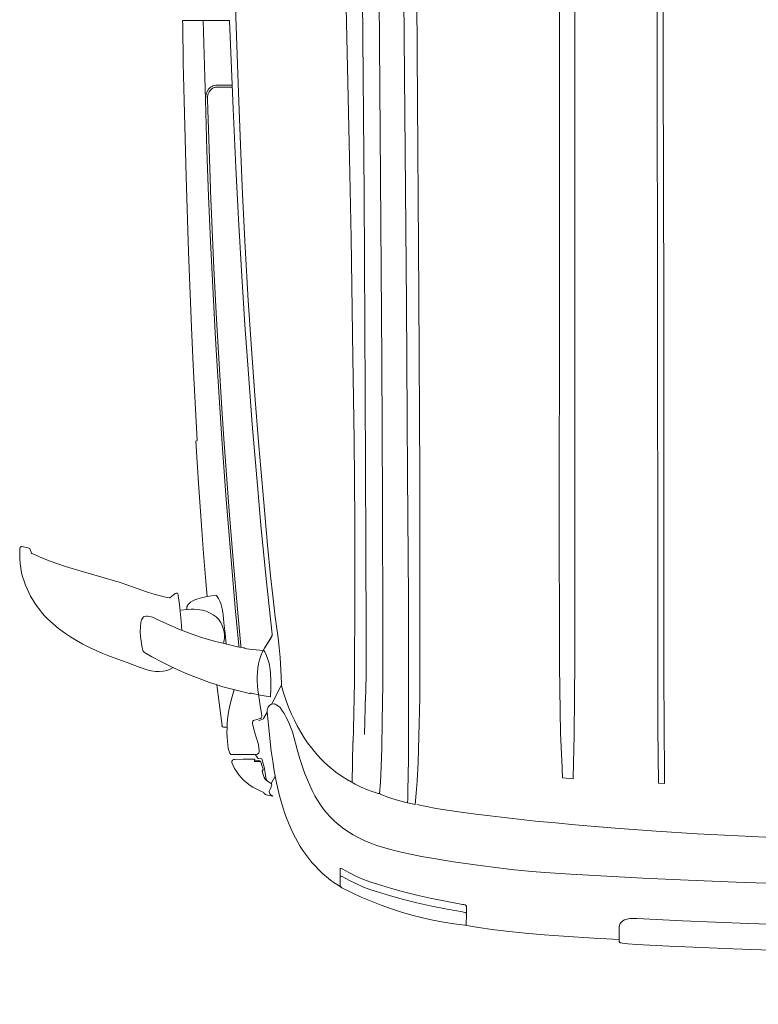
# Model space of a CAD drawing. Header units: millimetres. Extents: x 2204655785 to 2205143108, y 485765510 to 486291538.
# Tile 93 of 156: x 2204985440 to 2204986560, y 486181440 to 486182934. Entities that reach past the tile are written whole.
import ezdxf
from ezdxf.enums import TextEntityAlignment as Align
from ezdxf.lldxf.tags import DXFTag

# ---------------------------------------------------------------- set-up
doc = ezdxf.new("R2010")
doc.units = ezdxf.units.MM
doc.linetypes.add('НЕВИДИМАЯX2', pattern=[19.05, 12.7, -6.35])
for name, color, linetype in [('206ППР Панелевоз', 7, 'Continuous'), ('ППР_Автокран СКАТ-40', 7, 'Continuous'), ('ППР_Автокран_Опасная зона', 1, 'Continuous'), ('ППР_Опасная зона от крана', 1, 'Continuous'), ('ППР_Разрез', 5, 'Continuous'), ('ППР_Стрела', 7, 'Continuous')]:
    doc.layers.add(name, color=color, linetype=linetype)
doc.styles.add('ППРк_М1-1', font='GOST_Common Italic.ttf', dxfattribs={"height": 800})
doc.styles.add('ППРк_М1-1кран', font='GOST_Common Italic.ttf', dxfattribs={"width": 0.8, "height": 600})
tags = doc.linetypes.add('опасная зона_Кран', pattern='A,30,-8,4,-8,30,-8,4,-8,30,-8,4,[230,Bbox.shx,S=2.5,R=0,X=0,Y=-10],-6', length=148).pattern_tags.tags
tags[24] = DXFTag(74, 5)

# ---------------------------------------------------------------- blocks, each defined once
blk = doc.blocks.new('*U374')
at = {"layer": 'ППР_Опасная зона от крана', "linetype": 'опасная зона_Кран', "lineweight": 80, "ltscale": 100}
blk.add_arc((29475, 0), 54570, 270, 90, dxfattribs=at)
at = {"layer": 'ППР_Стрела', "linetype": 'НЕВИДИМАЯX2', "lineweight": 50, "ltscale": 100}
blk.add_arc((29475, 0), 38700, 270, 90, dxfattribs=at)
at = {"layer": 'ППР_Стрела', "linetype": 'Continuous', "lineweight": 100}
blk.add_arc((29475, 0), 35000, 270, 90, dxfattribs=at)
at = {"style": 'ППРк_М1-1', "width": 0.8}
for tag, p, height, flags in [('ОПАСНАЯ_ЗОНА', (25480.86, 21929.55), 800, 1), ('ОТЛЕТ_ГРУЗА', (25413.72, 20678.22), 800, 1), ('Кол-во_элементов', (2695.66, -1978.25), 1200, 8)]:
    blk.add_attdef(tag, p, '', height=height, dxfattribs=dict(at, flags=flags))
at = {"style": 'ППРк_М1-1', "width": 0.8, "flags": 8}
blk.add_attdef('МАРКА_КРАНА', text='', height=1200, dxfattribs=at).set_placement((8837.5, 818.17), align=Align.CENTER)
blk.add_attdef('ВЫСОТА', text='', height=1200, dxfattribs=at).set_placement((9134.89, -8454.02), align=Align.MIDDLE_CENTER)
at = {"layer": 'Defpoints', "style": 'ППРк_М1-1', "width": 0.8, "flags": 1}
for tag, p in [('МАКСИМАЛЬНАЯ_ДЛИНА_ГРУЗА', (25470.43, 19233.22)), ('ШИРИНА_ГРУЗА', (25397.01, 17803.51))]:
    blk.add_attdef(tag, p, '', height=800, dxfattribs=at)
at = {"layer": 'ППР_Разрез', "style": 'ППРк_М1-1кран', "width": 0.8, "flags": 8}
for tag, p in [('РАЗРЕЗ2', (-1027.85, 55181.17)), ('РАЗРЕЗ', (-1731.87, -54129.29))]:
    blk.add_attdef(tag, p, '', height=800, dxfattribs=at)
at = {"layer": 'ППР_Стрела', "style": 'ППРк_М1-1кран', "width": 0.8, "flags": 8}
for tag, p in [('ВЫСОТА_КРЮКА_ГОРИЗ', (-22781.64, 24557.61)), ('ВЫСОТА_КРЮКА_НАКЛ', (-23522.06, 23711.4)), ('ГАБАРИТ_СТРЕЛЫ', (-25019.84, 21408.72)), ('ВЫЛЕТ', (-19745.38, 16966.54))]:
    blk.add_attdef(tag, p, '', height=800, rotation=317, dxfattribs=at)
blk = doc.blocks.new('*U420')
at = {"layer": 'ППР_Опасная зона от крана', "linetype": 'опасная зона_Кран', "lineweight": 80, "ltscale": 100}
blk.add_arc((135, 0), 50270, 90, 270, dxfattribs=at)
at = {"layer": 'ППР_Стрела', "linetype": 'НЕВИДИМАЯX2', "lineweight": 50, "ltscale": 100}
blk.add_arc((135, 0), 38700, 90, 270, dxfattribs=at)
at = {"layer": 'ППР_Стрела', "linetype": 'Continuous', "lineweight": 100}
blk.add_arc((135, 0), 30700, 90, 270, dxfattribs=at)
at = {"style": 'ППРк_М1-1', "width": 0.8}
for tag, p, height, flags in [('ОПАСНАЯ_ЗОНА', (25480.86, 21929.55), 800, 1), ('ОТЛЕТ_ГРУЗА', (25413.72, 20678.22), 800, 1), ('Кол-во_элементов', (2695.66, -1978.25), 1200, 8)]:
    blk.add_attdef(tag, p, '', height=height, dxfattribs=dict(at, flags=flags))
at = {"style": 'ППРк_М1-1', "width": 0.8, "flags": 8}
blk.add_attdef('МАРКА_КРАНА', text='', height=1200, dxfattribs=at).set_placement((8837.5, 818.17), align=Align.CENTER)
blk.add_attdef('ВЫСОТА', text='', height=1200, dxfattribs=at).set_placement((9134.89, -8454.02), align=Align.MIDDLE_CENTER)
at = {"layer": 'Defpoints', "style": 'ППРк_М1-1', "width": 0.8, "flags": 1}
for tag, p in [('МАКСИМАЛЬНАЯ_ДЛИНА_ГРУЗА', (25470.43, 19233.22)), ('ШИРИНА_ГРУЗА', (25397.01, 17803.51))]:
    blk.add_attdef(tag, p, '', height=800, dxfattribs=at)
at = {"layer": 'ППР_Разрез', "style": 'ППРк_М1-1кран', "width": 0.8, "flags": 8}
for tag, p in [('РАЗРЕЗ2', (-1027.85, 55181.17)), ('РАЗРЕЗ', (-1731.87, -54129.29))]:
    blk.add_attdef(tag, p, '', height=800, dxfattribs=at)
at = {"layer": 'ППР_Стрела', "style": 'ППРк_М1-1кран', "width": 0.8, "flags": 8}
for tag, p in [('ВЫСОТА_КРЮКА_ГОРИЗ', (-19652.89, 21607.87)), ('ГАБАРИТ_СТРЕЛЫ', (-25019.84, 21408.72)), ('ВЫСОТА_КРЮКА_НАКЛ', (-20393.31, 20761.66)), ('ВЫЛЕТ', (-16616.63, 14016.8))]:
    blk.add_attdef(tag, p, '', height=800, rotation=317, dxfattribs=at)
blk = doc.blocks.new('*U53')
at = {"layer": '206ППР Панелевоз', "lineweight": 5}
for p, q in [((11365.1, -336.1), (11362.6, -421)), ((11295, -368.3), (11292.2, -430.4)), ((11424.9, -414.7), (11426.6, -364.7)), ((11466.2, -359.1), (11463.5, -437.9)), ((11423, -464.7), (11424.9, -414.7)), ((11292.2, -430.4), (11288.9, -492.5)), ((11362.6, -421), (11359.5, -506)), ((11463.5, -437.9), (11462.1, -474.4)), ((11420.8, -514.7), (11423, -464.7)), ((11462.1, -474.4), (11459.3, -534.7)), ((11462.1, -474.4), (11462.1, -474.4)), ((11288.9, -492.5), (11285, -554.6)), ((11359.5, -506), (11356.3, -574.7)), ((11417.5, -584.1), (11420.8, -514.7)), ((11459.3, -534.7), (11456.8, -583.7)), ((9681.4, -543.7), (10124, -543.7)), ((10124, -543.7), (10482.6, -543.1)), ((10432.4, -552.4), (10169.1, -553)), ((10983.1, -551.9), (10432.4, -552.4)), ((10482.6, -543.1), (10922, -542.7)), ((10922, -542.7), (10985.6, -542.7)), ((11055, -552.2), (10983.1, -551.9)), ((10985.6, -542.7), (11042.8, -543)), ((11042.8, -543), (11130.6, -542.6)), ((11128.3, -551.9), (11055, -552.2)), ((11212.2, -551.2), (11128.3, -551.9)), ((11130.6, -542.6), (11194.3, -542)), ((11194.3, -542), (11212.6, -541.8)), ((11212.6, -541.8), (11212.2, -551.2)), ((11212.6, -541.8), (11212.6, -541.8)), ((10169.1, -553), (9724, -553.1)), ((11285, -554.6), (11280.4, -616.6)), ((11356.3, -574.7), (11352.4, -647.6)), ((11417.4, -590.8), (11417.5, -584.1)), ((11417.6, -594), (11417.4, -590.8)), ((11418.1, -597.2), (11417.6, -594)), ((11418.8, -600.1), (11418.1, -597.2)), ((11456.8, -583.7), (11455.8, -597.5)), ((11419.7, -602.7), (11418.8, -600.1)), ((11420.9, -605), (11419.7, -602.7)), ((11422.3, -606.8), (11420.9, -605)), ((11423.8, -608.2), (11422.3, -606.8)), ((11426.1, -609.5), (11423.8, -608.2)), ((11428.3, -610.2), (11426.1, -609.5)), ((11430.6, -610.4), (11428.3, -610.2)), ((11449.3, -610.4), (11430.6, -610.4)), ((11447.2, -648.9), (11449.3, -610.4)), ((11452.2, -610.4), (11449.3, -610.4)), ((11453.6, -609.6), (11452.2, -610.4)), ((11453.9, -609.2), (11453.6, -609.6)), ((11454.3, -608.4), (11453.9, -609.2)), ((11454.9, -605.4), (11454.3, -608.4)), ((11455.8, -597.5), (11454.9, -605.4)), ((11280.4, -616.6), (11275.4, -677.1)), ((11352.4, -647.6), (11350.3, -684)), ((11444.2, -695.1), (11447.2, -648.9)), ((10833.4, -677.8), (9977, -678)), ((11028.9, -678), (10833.4, -677.8)), ((11080.8, -678.3), (11028.9, -678)), ((11139.4, -679), (11080.8, -678.3)), ((11203.7, -680.4), (11139.4, -679)), ((11205.4, -680.4), (11203.7, -680.4)), ((11203.7, -680.4), (11203.7, -680.4)), ((11204.3, -696.7), (11205.4, -680.4)), ((11275.4, -677.1), (11272.6, -707.2)), ((11350.3, -684), (11347.5, -723.3)), ((9979.1, -700.9), (10542, -701.3)), ((10542, -701.3), (10767.2, -701.4)), ((10767.2, -701.4), (10855.4, -701.5)), ((10855.4, -701.5), (10962.4, -701.2)), ((10962.4, -701.2), (11034.1, -701)), ((11034.1, -701), (11103.4, -700)), ((11103.4, -700), (11136.4, -699.3)), ((11136.4, -699.3), (11168.4, -698)), ((11168.4, -698), (11187.9, -697.1)), ((11187.9, -697.1), (11196.8, -696.9)), ((11196.8, -696.9), (11196.8, -696.7)), ((11196.8, -696.7), (11196.8, -696.7)), ((11196.8, -696.7), (11204.3, -696.7)), ((11442.1, -724.1), (11444.2, -695.1)), ((11272.6, -707.2), (11269.6, -737.4)), ((11347.5, -723.3), (11346, -742.9)), ((11439.5, -753), (11442.1, -724.1)), ((11269.6, -737.4), (11263, -797.7)), ((11346, -742.9), (11343, -774.2)), ((11436.4, -781.9), (11439.5, -753)), ((11343, -774.2), (11340.3, -797.8)), ((11433.9, -802.9), (11436.4, -781.9)), ((11263, -797.7), (11259.3, -827.8)), ((11340.3, -797.8), (11337.3, -821.3)), ((11430.9, -823.8), (11433.9, -802.9)), ((11259.3, -827.8), (11255.2, -857.8)), ((11337.3, -821.3), (11331.5, -861.5)), ((11427.7, -844.7), (11430.9, -823.8)), ((11391.9, -871.2), (11396, -848)), ((11396, -848), (11396.2, -846.3)), ((11396.2, -846.3), (11396.9, -844)), ((11396.9, -844), (11398, -842.4)), ((11398, -842.4), (11398.6, -842)), ((11398.6, -842), (11399.2, -841.9)), ((11399.2, -841.9), (11414.7, -842.2)), ((11403.4, -871.2), (11407.5, -848)), ((11407.5, -848), (11407.8, -846.5)), ((11407.8, -846.5), (11408.5, -844.2)), ((11408.5, -844.2), (11409.6, -842.7)), ((11409.6, -842.7), (11410.2, -842.2)), ((11410.2, -842.2), (11410.7, -842.1)), ((11410.7, -842.1), (11426.3, -842.4)), ((11427.7, -844.7), (11425.5, -860.9)), ((11426.3, -842.4), (11426.9, -842.7)), ((11426.9, -842.7), (11427.3, -843.4)), ((11427.3, -843.4), (11427.7, -844.7)), ((11255.2, -857.8), (11250.5, -887.8)), ((11331.5, -861.5), (11326.1, -894.6)), ((11425.5, -860.9), (11422.9, -877)), ((11387.2, -894.4), (11391.9, -871.2)), ((11398.7, -894.4), (11403.4, -871.2)), ((11422.9, -877), (11419.8, -893)), ((11250.5, -887.8), (11247.8, -902.7)), ((11326.1, -894.6), (11323.3, -910)), ((11382, -917.4), (11387.2, -894.4)), ((11393.5, -917.4), (11398.7, -894.4)), ((11419.8, -893), (11416.2, -908.9)), ((11247.8, -902.7), (11244.7, -917.5)), ((11323.3, -910), (11320.3, -924.6)), ((11416.2, -908.9), (11412.2, -924.7)), ((10103.9, -916.7), (9744.7, -919.7)), ((10472, -914.3), (10103.9, -916.7)), ((10746.2, -912.8), (10472, -914.3)), ((10834.4, -912.6), (10746.2, -912.8)), ((10746.2, -912.8), (10746.2, -912.8)), ((11049.9, -912.5), (10834.4, -912.6)), ((11082.8, -912.9), (11049.9, -912.5)), ((11141.2, -914.2), (11082.8, -912.9)), ((11180.9, -915.4), (11141.2, -914.2)), ((11209.2, -916.8), (11180.9, -915.4)), ((11227.5, -918.1), (11209.2, -916.8)), ((11244.7, -919.7), (11227.5, -918.1)), ((11242.1, -931.6), (11244.7, -919.7)), ((11320.3, -924.6), (11317.1, -939.2)), ((11377, -937.3), (11382, -917.4)), ((11388.5, -937.3), (11393.5, -917.4)), ((11412.2, -924.7), (11407.6, -940.4)), ((9840.4, -938.7), (10138.6, -935.9)), ((10138.6, -935.9), (10485.5, -932.9)), ((10485.5, -932.9), (10658.1, -931.7)), ((10658.1, -931.7), (10744, -931.2)), ((10744, -931.2), (10931.4, -929.8)), ((10744, -931.2), (10744, -931.2)), ((10931.4, -929.8), (10989.2, -929.7)), ((10989.2, -929.7), (11045.3, -930.1)), ((11045.3, -930.1), (11045.3, -930.1)), ((11045.3, -930.1), (11074.7, -930.1)), ((11074.7, -930.1), (11124.7, -929.7)), ((11124.7, -929.7), (11163.6, -929.8)), ((11163.6, -929.8), (11175.1, -929.9)), ((11175.1, -929.9), (11175.1, -929.9)), ((11175.1, -929.9), (11224.1, -930.7)), ((11224.1, -930.7), (11236, -931.1)), ((11236, -931.1), (11242.1, -931.6)), ((11242.1, -931.6), (11238.6, -945.2)), ((11317.1, -939.2), (11313.2, -955.4)), ((11371.5, -957.2), (11377, -937.3)), ((11383.1, -957.2), (11388.5, -937.3)), ((11407.6, -940.4), (11402.6, -955.9)), ((11235.7, -955.3), (11234.1, -959.8)), ((11238.6, -945.2), (11235.7, -955.3)), ((11313.2, -955.4), (11308.8, -971.5)), ((10570.9, -970.3), (10225.6, -972.6)), ((10785.9, -969.3), (10570.9, -970.3)), ((10979.4, -968.7), (10785.9, -969.3)), ((11061.8, -969), (10979.4, -968.7)), ((11118.5, -969.6), (11061.8, -969)), ((11158.4, -970.4), (11118.5, -969.6)), ((11187.3, -971.4), (11158.4, -970.4)), ((11230, -970.2), (11229.5, -971.7)), ((11234.1, -959.8), (11230, -970.2)), ((11365.6, -976.9), (11371.5, -957.2)), ((11377.1, -976.9), (11383.1, -957.2)), ((11402.6, -955.9), (11397.2, -971.3)), ((10225.6, -972.6), (9900, -975.2)), ((11210.5, -972.5), (11187.3, -971.4)), ((11228.1, -973.7), (11210.5, -972.5)), ((11224.5, -986.3), (11227.9, -975.8)), ((11227.8, -974.9), (11228.1, -973.7)), ((11227.9, -975.9), (11227.8, -974.9)), ((11227.9, -975.8), (11227.9, -975.9)), ((11228.9, -972), (11228.1, -973.7)), ((11229.5, -971.6), (11228.9, -972)), ((11229.5, -971.7), (11229.5, -971.6)), ((11306.3, -979.4), (11303.4, -987.2)), ((11308.8, -971.5), (11306.3, -979.4)), ((11362.3, -986.9), (11365.6, -976.9)), ((11373.8, -986.9), (11377.1, -976.9)), ((11397.2, -971.3), (11391.3, -986.5)), ((10319.1, -997.2), (9983.8, -999.7)), ((10619.2, -995.4), (10319.1, -997.2)), ((10851.7, -994.4), (10619.2, -995.4)), ((10990.6, -994.1), (10851.7, -994.4)), ((11049.4, -994.3), (10990.6, -994.1)), ((11087.2, -994.9), (11049.4, -994.3)), ((11087.1, -995.7), (11087.2, -994.9)), ((11098.1, -995.8), (11087.1, -995.7)), ((11138.2, -996.6), (11098.1, -995.8)), ((11218.1, -1001.5), (11222.4, -991.8)), ((11222.4, -991.8), (11224.5, -986.3)), ((11222.4, -991.8), (11222.4, -991.8)), ((11299.5, -996.2), (11295.2, -1005)), ((11303.4, -987.2), (11299.5, -996.2)), ((11353.6, -1008.6), (11358.2, -997.9)), ((11358.2, -997.9), (11362.3, -986.9)), ((11365.1, -1008.6), (11369.7, -997.9)), ((11369.7, -997.9), (11373.8, -986.9)), ((11391.3, -986.5), (11384.9, -1001.5)), ((10566.9, -1014.1), (10385.2, -1017)), ((10691.6, -1012.4), (10566.9, -1014.1)), ((10815.5, -1011.2), (10691.6, -1012.4)), ((10877, -1011), (10815.5, -1011.2)), ((10898.3, -1011), (10877, -1011)), ((10961.6, -1011.3), (10898.3, -1011)), ((11018, -1011.5), (10961.6, -1011.3)), ((11058.7, -1011.9), (11018, -1011.5)), ((11129.8, -1013.4), (11058.7, -1011.9)), ((11149.9, -1013.7), (11129.8, -1013.4)), ((11149.7, -1014.1), (11149.9, -1013.7)), ((11211.2, -1015.1), (11149.7, -1014.1)), ((11208.8, -1019.4), (11213.6, -1010.6)), ((11213.6, -1010.6), (11218.1, -1001.5)), ((11290.5, -1013.7), (11285.3, -1022)), ((11295.2, -1005), (11290.5, -1013.7)), ((11348.4, -1019.1), (11353.6, -1008.6)), ((11359.9, -1019.1), (11365.1, -1008.6)), ((11384.9, -1001.5), (11378.1, -1016.3)), ((10127, -1022.3), (10035.7, -1024.6)), ((10263.7, -1019.3), (10127, -1022.3)), ((10385.2, -1017), (10263.7, -1019.3)), ((11204.5, -1026.5), (11200, -1033.3)), ((11208.6, -1019.7), (11204.5, -1026.5)), ((11279.7, -1030.1), (11273.6, -1037.8)), ((11285.3, -1022), (11279.7, -1030.1)), ((11341.5, -1032.2), (11342.1, -1030.2)), ((11342.1, -1030.2), (11348.4, -1019.1)), ((11353, -1032.2), (11353.6, -1030.2)), ((11353.6, -1030.2), (11359.9, -1019.1)), ((11378.1, -1016.3), (11370.9, -1030.9)), ((11195.4, -1039.8), (11190.4, -1046.1)), ((11200, -1033.3), (11195.4, -1039.8)), ((11269.4, -1042.6), (11263.8, -1048.3)), ((11273.6, -1037.8), (11269.4, -1042.6)), ((11341.5, -1032.8), (11341.5, -1032.2)), ((11341.8, -1033.2), (11341.5, -1032.8)), ((11342.2, -1033.3), (11341.8, -1033.2)), ((11356.3, -1033.3), (11342.2, -1033.3)), ((11353.1, -1032.8), (11353, -1032.2)), ((11353.3, -1033.2), (11353.1, -1032.8)), ((11353.7, -1033.3), (11353.3, -1033.2)), ((11367.9, -1033.3), (11353.7, -1033.3)), ((11353.7, -1033.3), (11353.7, -1033.3)), ((11359.1, -1048), (11363.2, -1042.4)), ((11363.2, -1042.4), (11367.1, -1036.7)), ((11367.1, -1036.7), (11370.9, -1030.9)), ((11368.7, -1033), (11367.9, -1033.3)), ((11367.9, -1033.3), (11367.9, -1033.3)), ((11369.7, -1032.2), (11368.7, -1033)), ((11370.9, -1030.9), (11369.7, -1032.2)), ((11179.8, -1058.2), (11174.1, -1063.9)), ((11185.2, -1052.3), (11179.8, -1058.2)), ((11190.4, -1046.1), (11185.2, -1052.3)), ((11251.5, -1058.6), (11244.9, -1063.3)), ((11257.8, -1053.6), (11251.5, -1058.6)), ((11263.8, -1048.3), (11257.8, -1053.6)), ((11343.7, -1065.6), (11349.1, -1060)), ((11349.1, -1060), (11354.2, -1054.1)), ((11354.2, -1054.1), (11359.1, -1048)), ((11159.3, -1076.5), (11166.7, -1070.4)), ((11166.7, -1070.4), (11174.1, -1063.6)), ((11231.2, -1071.7), (11223.3, -1075.7)), ((11238.1, -1067.6), (11231.2, -1071.7)), ((11244.9, -1063.3), (11238.1, -1067.6)), ((11332.3, -1076.2), (11338.1, -1071)), ((11338.1, -1071), (11343.7, -1065.6)), ((11134.9, -1093.3), (11143.3, -1088.1)), ((11143.3, -1088.1), (11150.8, -1082.9)), ((11150.8, -1082.9), (11159.3, -1076.5)), ((11190.7, -1089.4), (11175.3, -1094.4)), ((11199, -1086.4), (11190.7, -1089.4)), ((11207.2, -1083.1), (11199, -1086.4)), ((11215.3, -1079.5), (11207.2, -1083.1)), ((11223.3, -1075.7), (11215.3, -1079.5)), ((11308, -1093.9), (11314.3, -1089.9)), ((11314.3, -1089.9), (11320.3, -1085.7)), ((11320.3, -1085.7), (11326.3, -1081.2)), ((11326.3, -1081.2), (11332.3, -1076.2)), ((11107.6, -1107.3), (11116.9, -1102.9)), ((11116.9, -1102.9), (11125.1, -1098.8)), ((11125.1, -1098.8), (11134.9, -1093.3)), ((11161.2, -1098.5), (11134.2, -1105.7)), ((11175.3, -1094.4), (11161.2, -1098.5)), ((11281.8, -1107.9), (11288.6, -1104.7)), ((11288.6, -1104.7), (11295.2, -1101.3)), ((11295.2, -1101.3), (11301.7, -1097.7)), ((11301.7, -1097.7), (11308, -1093.9)), ((11064.8, -1122.2), (11075, -1119.3)), ((11075, -1119.3), (11085.6, -1115.8)), ((11085.6, -1115.8), (11096.7, -1111.8)), ((11096.7, -1111.8), (11107.6, -1107.3)), ((11106.5, -1118.4), (11101.3, -1121.7)), ((11112.4, -1115.2), (11106.5, -1118.4)), ((11119.3, -1111.7), (11112.4, -1115.2)), ((11126.7, -1108.5), (11119.3, -1111.7)), ((11134.2, -1105.7), (11126.7, -1108.5)), ((11247.1, -1120.9), (11261.2, -1116.2)), ((11261.2, -1116.2), (11275, -1110.8)), ((11275, -1110.8), (11281.8, -1107.9)), ((10928, -1135.7), (10960.1, -1131.8)), ((10960.1, -1131.8), (10992, -1127.3)), ((10992, -1127.6), (11006.4, -1125.9)), ((10992, -1127.3), (10992, -1127.6)), ((11006.4, -1125.9), (11021.7, -1124.6)), ((11021.7, -1124.6), (11040.9, -1123.4)), ((11040.9, -1123.4), (11060.8, -1122.5)), ((11060.8, -1122.5), (11064.8, -1122.2)), ((11067.2, -1124.2), (11063.4, -1122.2)), ((11088.7, -1135.6), (11067.2, -1124.2)), ((11091.8, -1133), (11091.7, -1133.9)), ((11091.7, -1133.9), (11092.2, -1136.9)), ((11092.3, -1131.8), (11091.8, -1133)), ((11095.5, -1126.9), (11092.3, -1131.8)), ((11097.6, -1124.6), (11095.5, -1126.9)), ((11101.3, -1121.7), (11097.6, -1124.6)), ((11178.8, -1135.7), (11193.7, -1133.3)), ((11193.7, -1133.3), (11211.6, -1129.9)), ((11212.9, -1138), (11201.8, -1132.2)), ((11211.6, -1129.9), (11229.4, -1125.8)), ((11229.4, -1125.8), (11247, -1120.9)), ((11247, -1120.9), (11247.1, -1120.9)), ((10700.8, -1156.7), (10786.8, -1149.3)), ((10786.8, -1149.3), (10851.4, -1143.5)), ((10902.1, -1145.8), (10820.9, -1153.6)), ((10851.4, -1143.5), (10897.8, -1139)), ((10897.8, -1139), (10928, -1135.7)), ((10986.4, -1136.6), (10902.1, -1145.8)), ((10985.7, -1136.5), (10988.2, -1136.7)), ((10988.7, -1136.9), (10986.4, -1136.6)), ((10988.2, -1136.7), (10989.6, -1137.1)), ((10990.7, -1137.6), (10988.7, -1136.9)), ((10989.6, -1137.1), (10990.5, -1137.6)), ((10990.5, -1137.6), (10990.5, -1137.6)), ((10990.5, -1137.6), (11007.4, -1148.1)), ((11007.4, -1148), (10990.7, -1137.6)), ((10990.7, -1137.6), (10990.7, -1137.6)), ((11013, -1151.1), (11007.4, -1148)), ((11010.8, -1149), (11009.5, -1166.7)), ((11012.8, -1147.9), (11010.8, -1149)), ((11010.8, -1149), (11010.8, -1149)), ((11017.8, -1145.4), (11012.8, -1147.9)), ((11023.1, -1143.4), (11017.8, -1145.4)), ((11028.5, -1141.8), (11023.1, -1143.4)), ((11034, -1140.6), (11028.5, -1141.8)), ((11039.7, -1139.8), (11034, -1140.6)), ((11045.4, -1139.2), (11039.7, -1139.8)), ((11057, -1138.7), (11045.4, -1139.2)), ((11068.7, -1138.8), (11057, -1138.7)), ((11081.2, -1139.3), (11068.7, -1138.8)), ((11078.3, -1157.2), (11079.9, -1148.6)), ((11079.9, -1148.6), (11081.4, -1139.4)), ((11081.4, -1139.4), (11081.2, -1139.3)), ((11092.3, -1137.6), (11088.7, -1135.6)), ((11092.2, -1136.9), (11092.7, -1138.4)), ((11092.7, -1138.4), (11093.9, -1140.3)), ((11093.9, -1140.3), (11095.2, -1141.6)), ((11095.2, -1141.6), (11097, -1142.8)), ((11097, -1142.8), (11099.3, -1143.5)), ((11099.3, -1143.5), (11101.7, -1144)), ((11101.7, -1144), (11104.1, -1144.1)), ((11104.1, -1144.1), (11134, -1141.2)), ((11114.1, -1149.6), (11104.6, -1144.3)), ((11114.5, -1149.8), (11114.1, -1149.6)), ((11134, -1141.2), (11163.9, -1137.8)), ((11163.9, -1137.8), (11178.8, -1135.7)), ((11184.9, -1149.7), (11176.1, -1151.8)), ((11187.6, -1148.8), (11184.9, -1149.7)), ((11196.6, -1146.9), (11187.6, -1148.8)), ((11200.5, -1146.4), (11196.6, -1146.9)), ((11203.9, -1146.1), (11200.5, -1146.4)), ((11203.7, -1148.5), (11200.7, -1149.8)), ((11206, -1147), (11203.7, -1148.5)), ((11208.2, -1144.6), (11203.9, -1146.1)), ((11207.7, -1145.4), (11206, -1147)), ((11210.1, -1142.2), (11207.7, -1145.4)), ((11213.1, -1137.7), (11210.1, -1142.2)), ((11213.8, -1137.4), (11213.1, -1137.7)), ((11215, -1137.1), (11213.8, -1137.4)), ((11216.4, -1137.3), (11215, -1137.1)), ((11217.7, -1137.8), (11216.4, -1137.3)), ((11220.3, -1139.2), (11217.7, -1137.8)), ((11224.3, -1141.1), (11220.3, -1139.2)), ((11225.6, -1141.2), (11224.3, -1141.1)), ((11224.8, -1152.5), (11226.2, -1149.2)), ((11227, -1140.7), (11225.6, -1141.2)), ((11226.2, -1149.2), (11227.7, -1148.5)), ((11228.3, -1139.9), (11227, -1140.7)), ((11227.7, -1148.5), (11229.4, -1146.5)), ((11229.8, -1138.5), (11228.3, -1139.9)), ((11229.4, -1146.5), (11230.3, -1143.6)), ((11232, -1135.5), (11229.8, -1138.5)), ((11230.3, -1143.6), (11232, -1135.5)), ((10560.6, -1167.4), (10630.7, -1162.2)), ((10630.7, -1162.2), (10700.8, -1156.7)), ((10760.8, -1159), (10667.7, -1166.7)), ((10820.9, -1153.6), (10760.8, -1159)), ((11018.9, -1153.7), (11013, -1151.1)), ((11025, -1155.7), (11018.9, -1153.7)), ((11031.3, -1157.2), (11025, -1155.7)), ((11037.8, -1158.2), (11031.3, -1157.2)), ((11044.4, -1158.9), (11037.8, -1158.2)), ((11051.1, -1159.1), (11044.4, -1158.9)), ((11057.7, -1159.1), (11051.1, -1159.1)), ((11064.4, -1158.7), (11057.7, -1159.1)), ((11070.9, -1158.1), (11064.4, -1158.7)), ((11077.4, -1157.4), (11070.9, -1158.1)), ((11076.3, -1165.7), (11078.3, -1157.2)), ((11087.4, -1155.9), (11077.4, -1157.4)), ((11091.5, -1155.3), (11087.4, -1155.9)), ((11087.4, -1155.9), (11087.4, -1155.9)), ((11087.4, -1155.9), (11087.4, -1155.9)), ((11109.9, -1152.3), (11091.5, -1155.3)), ((11111, -1152.2), (11109.9, -1152.3)), ((11112.3, -1152.6), (11111, -1152.2)), ((11113.3, -1153.4), (11112.3, -1152.6)), ((11113.9, -1154.4), (11113.3, -1153.4)), ((11114.5, -1156.4), (11113.9, -1154.4)), ((11115.7, -1152.2), (11114.5, -1149.8)), ((11116.5, -1163.3), (11114.5, -1156.4)), ((11117.8, -1157.3), (11115.7, -1152.2)), ((11117.3, -1165), (11116.5, -1163.3)), ((11136, -1162.7), (11122.1, -1166.1)), ((11152.2, -1157.8), (11136, -1162.7)), ((11157.6, -1156.7), (11152.2, -1157.8)), ((11163.2, -1156.2), (11157.6, -1156.7)), ((11164.7, -1156.3), (11163.2, -1156.2)), ((11166.2, -1156.8), (11164.7, -1156.3)), ((11167.4, -1157.7), (11166.2, -1156.8)), ((11168.2, -1158.9), (11167.4, -1157.7)), ((11168.7, -1160.3), (11168.2, -1158.9)), ((11168.9, -1162), (11168.7, -1160.3)), ((11170.6, -1161.1), (11168.9, -1161.4)), ((11168.9, -1198), (11168.9, -1162)), ((11171.4, -1160.2), (11170.6, -1161.1)), ((11173.8, -1158.9), (11171.4, -1160.2)), ((11174.7, -1158.2), (11173.8, -1158.9)), ((11174.9, -1157.3), (11174.7, -1158.2)), ((11175.2, -1152.8), (11174.9, -1157.3)), ((11175.4, -1152.2), (11175.2, -1152.8)), ((11175.2, -1152.8), (11175.2, -1152.8)), ((11176.1, -1151.8), (11175.4, -1152.2)), ((11176.1, -1163.3), (11175.9, -1163.6)), ((11175.9, -1163.6), (11175.9, -1164.5)), ((11175.9, -1164.5), (11175.9, -1180.5)), ((11176.1, -1151.8), (11176.1, -1151.8)), ((11178.5, -1163.3), (11176.1, -1163.3)), ((11177.4, -1163.3), (11177.5, -1161.6)), ((11177.5, -1161.6), (11178, -1156.9)), ((11177.5, -1161.6), (11177.5, -1161.6)), ((11178, -1156.9), (11178.4, -1155.1)), ((11178.4, -1155.1), (11178.7, -1154.4)), ((11179.1, -1163.1), (11178.5, -1163.3)), ((11178.7, -1154.4), (11179.1, -1154.2)), ((11179.1, -1154.2), (11179.5, -1154.1)), ((11179.1, -1154.2), (11179.1, -1154.2)), ((11179.4, -1162.4), (11179.1, -1163.1)), ((11179.5, -1154.1), (11179.4, -1162.4)), ((11183, -1152.9), (11179.5, -1154.1)), ((11179.5, -1154.1), (11179.5, -1154.1)), ((11184.1, -1152.5), (11183, -1152.9)), ((11191.2, -1150.4), (11184.1, -1152.5)), ((11191.9, -1150.4), (11191.2, -1150.4)), ((11192.3, -1150.7), (11191.9, -1150.4)), ((11192.7, -1151.9), (11192.3, -1150.7)), ((11197.5, -1150.9), (11192.7, -1151.9)), ((11200.7, -1149.8), (11197.5, -1150.9)), ((11218.2, -1165.6), (11221.3, -1159.9)), ((11221.3, -1159.9), (11224.8, -1152.5)), ((10318.8, -1181.3), (10399.5, -1177.3)), ((10399.5, -1177.3), (10480.1, -1172.7)), ((10517.2, -1177.8), (10443.2, -1182.5)), ((10480.1, -1172.7), (10560.6, -1167.4)), ((10591.2, -1172.5), (10517.2, -1177.8)), ((10667.7, -1166.7), (10591.2, -1172.5)), ((11007.2, -1179), (11007, -1180.1)), ((11007.6, -1178.4), (11007.2, -1179)), ((11008, -1177.4), (11007.6, -1178.4)), ((11008.4, -1174.9), (11008, -1177.4)), ((11009.5, -1166.7), (11008.4, -1174.9)), ((11071.4, -1191.1), (11076, -1170.7)), ((11075.9, -1167.7), (11076.3, -1165.7)), ((11075.9, -1169.2), (11075.9, -1167.7)), ((11076.3, -1169.7), (11075.9, -1169.2)), ((11076, -1170.7), (11076.3, -1169.7)), ((11118.1, -1165.9), (11117.3, -1165)), ((11119, -1166.3), (11118.1, -1165.9)), ((11120.3, -1166.4), (11119, -1166.3)), ((11122.1, -1166.1), (11120.3, -1166.4)), ((11207.6, -1179.8), (11211.4, -1175.5)), ((11211.4, -1175.5), (11214.5, -1171.3)), ((11214.5, -1171.3), (11218.2, -1165.6)), ((9941.9, -1195.2), (10164.6, -1187.5)), ((10164.6, -1187.5), (10257.1, -1184)), ((10278.3, -1191.6), (10189.7, -1195.7)), ((10257.1, -1184), (10318.8, -1181.3)), ((10357.1, -1187.5), (10278.3, -1191.6)), ((10443.2, -1182.5), (10357.1, -1187.5)), ((10861.1, -1199.9), (10946.5, -1192.5)), ((10873.6, -1195.7), (10948.1, -1189.2)), ((10946.5, -1192.5), (11003.4, -1187.3)), ((10948.1, -1189.2), (11003.9, -1184)), ((11005.3, -1189.2), (11001.1, -1207.1)), ((11003.4, -1187.3), (11005.7, -1187.1)), ((11003.9, -1184), (11006.3, -1183.8)), ((11007, -1180.1), (11005.3, -1189.2)), ((11068.7, -1201.3), (11071.4, -1191.1)), ((11070.6, -1194.2), (11077.3, -1196.2)), ((11175.9, -1180.5), (11176.1, -1193)), ((11176.1, -1193), (11176.3, -1195)), ((11184.6, -1196.2), (11190.1, -1193.4)), ((11190.1, -1193.4), (11195.2, -1190.3)), ((11195.2, -1190.3), (11199.6, -1187.1)), ((11199.6, -1187.1), (11203.7, -1183.6)), ((11203.7, -1183.6), (11207.6, -1179.8)), ((10189.7, -1195.7), (10055.6, -1201.3)), ((10055.6, -1201.3), (10055.6, -1272.3)), ((10153.6, -1197.3), (10153.6, -1221.9)), ((10156.7, -1197.2), (10156.7, -1222.6)), ((10690, -1209.7), (10799, -1201.7)), ((10690.2, -1212.9), (10775.7, -1206.7)), ((10775.7, -1206.7), (10861.1, -1199.9)), ((10799, -1201.7), (10873.6, -1195.7)), ((10985, -1207.8), (10969.1, -1209.7)), ((10982.7, -1209.5), (10987.7, -1209)), ((11001.2, -1206), (10985, -1207.8)), ((10985, -1207.8), (10985, -1207.8)), ((10987.7, -1209), (10992.6, -1209)), ((10992.6, -1209), (10997.5, -1209.6)), ((11001.1, -1207.1), (10996.3, -1226.1)), ((11065.9, -1211.4), (11068.7, -1201.3)), ((11077.3, -1196.2), (11088.3, -1199.2)), ((11088.3, -1199.2), (11094.9, -1200.7)), ((11094.9, -1200.7), (11101.6, -1202)), ((11101.6, -1202), (11108.3, -1203.1)), ((11108.3, -1203.1), (11115, -1204)), ((11115, -1204), (11121.8, -1204.6)), ((11121.8, -1204.6), (11128.6, -1204.9)), ((11127.2, -1210.5), (11127.3, -1204.9)), ((11128.6, -1204.9), (11135.4, -1205)), ((11135.4, -1205), (11142.1, -1204.8)), ((11142.1, -1204.8), (11148.9, -1204.3)), ((11148.9, -1204.3), (11159.2, -1203)), ((11159.2, -1203), (11162.7, -1202.3)), ((11162.7, -1202.3), (11165.3, -1201.4)), ((11165.3, -1201.4), (11166.8, -1200.6)), ((11166.8, -1200.6), (11168.5, -1199)), ((11168.5, -1199), (11168.9, -1198.3)), ((11168.9, -1198.3), (11168.9, -1198)), ((11176.3, -1195), (11176.8, -1196.1)), ((11176.8, -1196.1), (11177.6, -1196.9)), ((11177.6, -1196.9), (11178.6, -1197.5)), ((11178.6, -1197.5), (11179.8, -1197.7)), ((11179.8, -1197.7), (11180.9, -1197.7)), ((11180.9, -1197.7), (11184.6, -1196.2)), ((10153.6, -1221.9), (10154, -1224.6)), ((10156.7, -1222.6), (10157.1, -1224.3)), ((10157.1, -1224.3), (10157.7, -1225.9)), ((10431.2, -1224.9), (10508.4, -1221)), ((10460.1, -1226.7), (10529.1, -1223)), ((10508.4, -1221), (10576.5, -1217.1)), ((10529.1, -1223), (10563.7, -1221)), ((10563.7, -1221), (10690.2, -1212.9)), ((10563.7, -1221), (10563.7, -1221)), ((10576.5, -1217.1), (10644.6, -1212.8)), ((10644.6, -1212.8), (10690, -1209.7)), ((10927.8, -1221), (10927.2, -1221.9)), ((10927.2, -1221.9), (10927.2, -1222.1)), ((10927.2, -1222.1), (10929.3, -1235)), ((10928.9, -1219.9), (10927.8, -1221)), ((10932.4, -1217.7), (10928.9, -1219.9)), ((10936.1, -1215.9), (10932.4, -1217.7)), ((10939.9, -1214.4), (10936.1, -1215.9)), ((10943.9, -1213.2), (10939.9, -1214.4)), ((10948, -1212.3), (10943.9, -1213.2)), ((10956.4, -1211), (10948, -1212.3)), ((10969.1, -1209.7), (10956.4, -1211)), ((10956.7, -1226.2), (10960.2, -1221.6)), ((10960.2, -1221.6), (10962.1, -1219.5)), ((10962.1, -1219.5), (10964.2, -1217.6)), ((10964.2, -1217.6), (10966.4, -1215.9)), ((10966.4, -1215.9), (10968.8, -1214.4)), ((10968.8, -1214.4), (10973.2, -1212.2)), ((10973.2, -1212.2), (10977.8, -1210.6)), ((10977.8, -1210.6), (10982.7, -1209.5)), ((10997.5, -1209.6), (11000.2, -1210.2)), ((11059.5, -1231.3), (11062.8, -1221.4)), ((11062.8, -1221.4), (11065.9, -1211.4)), ((11063.1, -1220.4), (11090.4, -1217.1)), ((11090.4, -1217.1), (11125.1, -1212.4)), ((11125.1, -1212.4), (11125.8, -1212.7)), ((11125.8, -1212.7), (11126.3, -1212.5)), ((11126.3, -1212.5), (11126.8, -1211.9)), ((11126.8, -1211.9), (11127.2, -1210.5)), ((10055.6, -1241), (10175.9, -1237.8)), ((10154, -1224.6), (10154.6, -1226.4)), ((10154.6, -1226.4), (10155.5, -1228.2)), ((10155.5, -1228.2), (10156.7, -1229.8)), ((10156.7, -1229.8), (10158.1, -1231.4)), ((10157.7, -1225.9), (10158.7, -1227.4)), ((10158.1, -1231.4), (10159.7, -1232.8)), ((10158.7, -1227.4), (10161.1, -1229.9)), ((10159.7, -1232.8), (10163.3, -1235.2)), ((10161.1, -1229.9), (10163.9, -1232)), ((10163.3, -1235.2), (10167.2, -1236.8)), ((10163.9, -1232), (10167, -1233.5)), ((10167, -1233.5), (10170.4, -1234.3)), ((10167.2, -1236.8), (10169.1, -1237.3)), ((10169.1, -1237.3), (10175.9, -1237.8)), ((10170.4, -1234.3), (10176.1, -1234.6)), ((10175.9, -1237.8), (10252.8, -1235.4)), ((10176.1, -1234.6), (10310.3, -1230.2)), ((10252.8, -1235.4), (10321.9, -1232.9)), ((10310.3, -1230.2), (10314.6, -1230)), ((10314.6, -1230), (10431.2, -1224.9)), ((10321.9, -1232.9), (10391, -1230)), ((10391, -1230), (10460.1, -1226.7)), ((10863.9, -1240.5), (10906.5, -1236.9)), ((10906.5, -1236.9), (10929.2, -1234.8)), ((10929.3, -1235), (10930.7, -1242.1)), ((10950.1, -1242.1), (10951.6, -1236.7)), ((10951.6, -1236.7), (10953.8, -1231.3)), ((10953.8, -1231.3), (10956.7, -1226.2)), ((10996.3, -1226.1), (10990.7, -1244.9)), ((11055.2, -1243.3), (11059.5, -1231.3)), ((10578.2, -1256.2), (10635.3, -1253.3)), ((10635.3, -1253.3), (10692.4, -1250.1)), ((10692.4, -1250.1), (10693.4, -1252.1)), ((10693.4, -1252.1), (10757.4, -1248.3)), ((10757.4, -1248.3), (10821.3, -1243.8)), ((10821.3, -1243.8), (10863.9, -1240.5)), ((10930.7, -1242.1), (10932.5, -1249.1)), ((10932.5, -1249.1), (10934.1, -1253.6)), ((10934.1, -1253.6), (10935.6, -1256.9)), ((10948.5, -1254.8), (10948.7, -1250.5)), ((10948.7, -1250.5), (10949.3, -1246.3)), ((10949.3, -1246.3), (10950.1, -1242.1)), ((10990.7, -1244.9), (10984.4, -1263.4)), ((11050.6, -1255.1), (11055.2, -1243.3)), ((10177.4, -1270), (10292.1, -1266.9)), ((10292.1, -1266.9), (10406.6, -1263.2)), ((10406.6, -1263.2), (10521, -1258.7)), ((10521, -1258.7), (10578.2, -1256.2)), ((10935.6, -1256.9), (10937.6, -1260.1)), ((10937.6, -1260.1), (10940.2, -1262.9)), ((10940.2, -1262.9), (10941.6, -1264.1)), ((10941.6, -1264.1), (10943.1, -1265)), ((10943.1, -1265), (10944.6, -1265.7)), ((10944.6, -1265.7), (10946.3, -1266)), ((10946.3, -1266), (10948.9, -1265.9)), ((10947.9, -1266), (10947.9, -1266)), ((10948.4, -1259.1), (10948.5, -1254.8)), ((10948.6, -1263.3), (10948.4, -1259.1)), ((10949.9, -1276.2), (10948.6, -1263.3)), ((10984.4, -1263.4), (10978.6, -1277.9)), ((11040.7, -1278.4), (11045.8, -1266.8)), ((11045.8, -1266.8), (11050.6, -1255.1)), ((10055.6, -1272.3), (10062.6, -1272.1)), ((10062.6, -1272.1), (10120, -1271.2)), ((10120, -1271.2), (10177.4, -1270)), ((10924.3, -1280.7), (10924.2, -1282.2)), ((10924.2, -1282.2), (10924.8, -1283.4)), ((10924.6, -1280.3), (10924.3, -1280.7)), ((10925.3, -1279.5), (10924.6, -1280.3)), ((10924.8, -1283.4), (10925.1, -1283.8)), ((10925.1, -1283.8), (10930.9, -1291.5)), ((10926.1, -1279.1), (10925.3, -1279.5)), ((10927.6, -1278.9), (10926.1, -1279.1)), ((10941.5, -1277.2), (10927.6, -1278.9)), ((10966.5, -1274.5), (10941.5, -1277.2)), ((10978.6, -1277.9), (10965.9, -1306.3)), ((10980.6, -1273.3), (10966.5, -1274.5)), ((11035.3, -1289.9), (11040.7, -1278.4)), ((10927.2, -1286.6), (10927.2, -1286.6)), ((10930.1, -1298), (10927.8, -1307.8)), ((10929.1, -1289), (10929.1, -1289)), ((10931, -1292.3), (10930.1, -1298)), ((10930.9, -1291.5), (10930.9, -1291.5)), ((10930.9, -1291.5), (10931, -1292.3)), ((10931, -1292.3), (10931, -1292.3)), ((11029.7, -1301.3), (11035.3, -1289.9)), ((11040.3, -1293.3), (11036.9, -1286.4)), ((11041.3, -1296.1), (11040.3, -1293.3)), ((11042, -1298.9), (11041.3, -1296.1)), ((11042.6, -1301.8), (11042, -1298.9)), ((10927.8, -1307.8), (10925.1, -1317.4)), ((10962.3, -1313.9), (10960.6, -1317.8)), ((10965.9, -1306.3), (10962.3, -1313.9)), ((11020.5, -1319.1), (11029.7, -1301.3)), ((11041.7, -1319.8), (11042.7, -1313.6)), ((11043, -1307.6), (11042.6, -1301.8)), ((11042.7, -1313.6), (11043, -1307.6)), ((10921.9, -1327), (10911.7, -1355.3)), ((10925.1, -1317.4), (10921.9, -1327)), ((10959.4, -1321.8), (10958.9, -1325.7)), ((10958.9, -1325.7), (10959, -1327.7)), ((10959, -1327.7), (10959.3, -1329.7)), ((10960.6, -1317.8), (10959.4, -1321.8)), ((11013.1, -1331.2), (11015.1, -1328.3)), ((11015.1, -1328.3), (11015.5, -1327.7)), ((11015.5, -1327.7), (11020.5, -1319.1)), ((11038.5, -1332.1), (11040.3, -1325.9)), ((11040.3, -1325.9), (11041.7, -1319.8)), ((10959.3, -1329.7), (10960, -1331.3)), ((10960, -1331.3), (10961.3, -1332.6)), ((10961.3, -1332.6), (10962.8, -1333.6)), ((10962.8, -1333.6), (10964.6, -1334.4)), ((10964.6, -1334.4), (10968.4, -1335.4)), ((10968.4, -1335.4), (10975.4, -1336.2)), ((10975.4, -1336.2), (10982.6, -1336.4)), ((10982.6, -1336.4), (10989.7, -1336.1)), ((10989.7, -1336.1), (10996.9, -1335.3)), ((10996.9, -1335.3), (11003.9, -1334.1)), ((11003.9, -1334.1), (11010.9, -1332.4)), ((11010.5, -1332.5), (11012.1, -1332.1)), ((11012.1, -1332.1), (11013.1, -1331.2)), ((11029.4, -1356.5), (11036.3, -1338.3)), ((11036.3, -1338.3), (11038.5, -1332.1)), ((10911.7, -1355.3), (10907.8, -1367)), ((11019.7, -1382.9), (11029.4, -1356.5)), ((10907.8, -1367), (10904.2, -1378.8)), ((10904.2, -1378.8), (10890.6, -1426.2)), ((11015.6, -1393.2), (11019.7, -1382.9)), ((11006.5, -1413.4), (11011.2, -1403.4)), ((11011.2, -1403.4), (11015.6, -1393.2)), ((11001.5, -1423.3), (11006.5, -1413.4)), ((10890.6, -1426.2), (10883.4, -1449.8)), ((10990.4, -1442.4), (10996.1, -1433)), ((10996.1, -1433), (11001.5, -1423.3)), ((10984.3, -1451.5), (10990.4, -1442.4)), ((10879.6, -1461.4), (10875.5, -1473)), ((10883.4, -1449.8), (10879.6, -1461.4)), ((10970.7, -1468.6), (10977.7, -1460.3)), ((10977.7, -1460.3), (10984.3, -1451.5)), ((10875.5, -1473), (10871, -1484.4)), ((10958.9, -1480.9), (10963.3, -1476.6)), ((10963.3, -1476.6), (10970.7, -1468.6)), ((10871, -1484.4), (10866.1, -1495.7)), ((10939.3, -1496.2), (10944.5, -1492.6)), ((10944.5, -1492.6), (10949.4, -1488.9)), ((10949.4, -1488.9), (10954.2, -1485)), ((10954.2, -1485), (10958.9, -1480.9)), ((10855.8, -1505), (10853.2, -1515.4)), ((10856.5, -1503.8), (10855.8, -1505)), ((10855.8, -1505), (10855.8, -1505)), ((10857.7, -1503.1), (10856.5, -1503.8)), ((10863.2, -1501.2), (10857.7, -1503.1)), ((10863.8, -1500.6), (10863.2, -1501.2)), ((10864.5, -1499.3), (10863.8, -1500.6)), ((10866.1, -1495.7), (10864.5, -1499.3)), ((10917.5, -1508.1), (10923.2, -1505.5)), ((10923.2, -1505.5), (10928.7, -1502.6)), ((10928.7, -1502.6), (10934.1, -1499.5)), ((10934.1, -1499.5), (10939.3, -1496.2)), ((10853.2, -1515.4), (10853.2, -1515.4)), ((10853.2, -1515.4), (10853.2, -1515.4)), ((10853.2, -1515.4), (10853.2, -1515.4)), ((10853.2, -1515.4), (10853.2, -1515.4)), ((10853.2, -1515.4), (10853.3, -1516.6)), ((10853.3, -1516.6), (10853.8, -1517.6)), ((10853.8, -1517.6), (10854.6, -1518.3)), ((10854.6, -1518.3), (10857.4, -1518.8)), ((10857.4, -1518.8), (10864.6, -1519.1)), ((10864.6, -1519.1), (10871.8, -1519)), ((10871.8, -1519), (10879, -1518.5)), ((10879, -1518.5), (10886.1, -1517.5)), ((10886.1, -1517.5), (10893.2, -1516.2)), ((10893.2, -1516.2), (10900.1, -1514.4)), ((10900.1, -1514.4), (10906, -1512.6)), ((10906, -1512.6), (10911.8, -1510.5)), ((10911.8, -1510.5), (10917.5, -1508.1))]:
    blk.add_line(p, q, dxfattribs=at)
blk = doc.blocks.new('*U778')
at = {"layer": 'ППР_Автокран_Опасная зона', "color": 1, "linetype": 'опасная зона_Кран', "lineweight": 80, "ltscale": 100}
blk.add_arc((-3.65, 4.56), 29000, 319.788537, 219.788112, dxfattribs=at)

msp = doc.modelspace()

# ---------------------------------------------------------------- block references
msp.add_blockref('*U374', (2204954762.1, 486208475.8))

# ---------------------------------------------------------------- next in the draw order: block references
at = {"rotation": 270}
msp.add_blockref('*U420', (2205009908.3, 486171614.7), dxfattribs=at)

# ---------------------------------------------------------------- next in the draw order: block references
msp.add_blockref('*U53', (2204986959.3, 486192988), dxfattribs=at)

# ---------------------------------------------------------------- next in the draw order: block references
at = {"layer": 'ППР_Автокран СКАТ-40', "rotation": 180}
msp.add_blockref('*U778', (2204992903.8, 486169018.3), dxfattribs=at)

# ---------------------------------------------------------------- next in the draw order: block references
at = {"layer": 'ППР_Автокран СКАТ-40', "rotation": 270}
msp.add_blockref('*U778', (2204967067.2, 486180827.7), dxfattribs=at)

doc.saveas('drawing.dxf')
